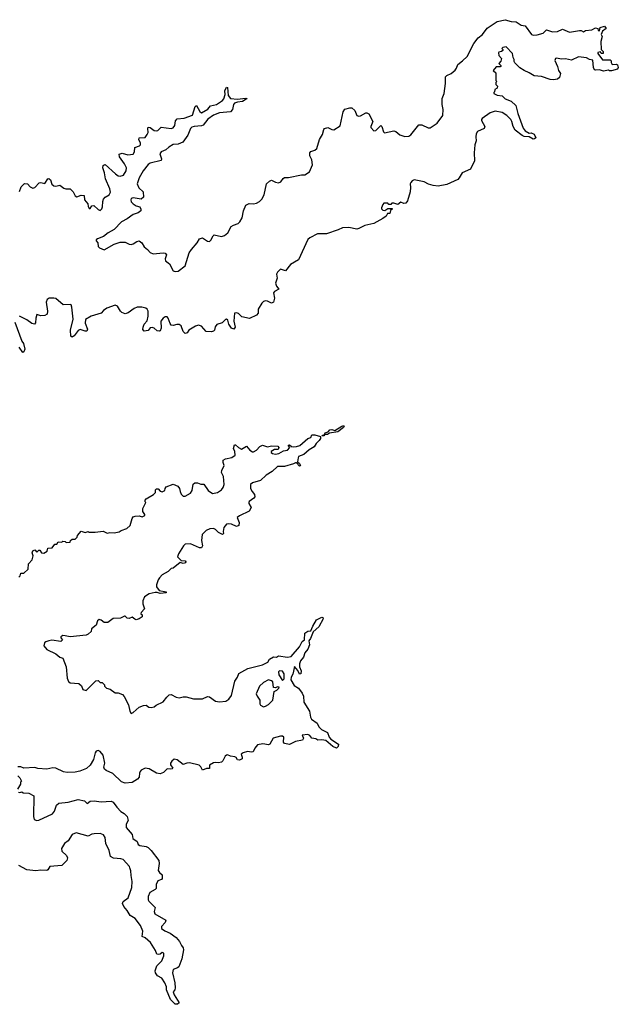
# Model space of a CAD drawing. Extents: x 2673234 to 2760940, y 830506 to 955455.
# Tile 52 of 62: x 2699753 to 2705722, y 908080 to 917902. Entities that reach past the tile are written whole.
import ezdxf

# ---------------------------------------------------------------- set-up
doc = ezdxf.new("R2010")
doc.units = 0

msp = doc.modelspace()

# ---------------------------------------------------------------- linework, layer by layer
at = {"layer": '0CON10XD'}
for points in [[(2699753, 916187), (2699767.5, 916235), (2699802.5, 916267.5), (2699830, 916265), (2699857.5, 916235), (2699885, 916220), (2699905, 916227.5), (2699946.4, 916273.6), (2699963, 916277), (2700005, 916267.5), (2700035, 916313.3), (2700045, 916318), (2700059.2, 916305), (2700072.7, 916262.7), (2700095, 916243.3), (2700115, 916241.2), (2700155, 916251.2), (2700195, 916220), (2700213.8, 916213.8), (2700255, 916213.8), (2700285.9, 916185.9), (2700306.4, 916146.4), (2700323.6, 916133.6), (2700367, 916153), (2700395, 916146.7), (2700400, 916105), (2700434, 916065), (2700435, 916040), (2700445, 916017.5), (2700455, 916017.5), (2700473.9, 916046.1), (2700493, 916047), (2700535, 916008), (2700555, 916000), (2700574, 916015), (2700580.6, 916035), (2700581.7, 916088.3), (2700587.9, 916112.1), (2700605, 916130.8), (2700647.1, 916155), (2700659.3, 916180.7), (2700653.8, 916215), (2700608.5, 916315), (2700600, 916375), (2700582.2, 916425), (2700585, 916446.7), (2700594.3, 916455.7), (2700605, 916455.8), (2700707.1, 916365), (2700735, 916345.5), (2700755, 916340), (2700787.7, 916352.3), (2700815.5, 916395), (2700818.8, 916425), (2700797.5, 916465), (2700748.8, 916535), (2700745, 916560), (2700775, 916570.8), (2700833.2, 916553.2), (2700885, 916558.8), (2700898.6, 916585), (2700901.9, 916628.1), (2700946.8, 916643.2), (2700956.6, 916653.4), (2700957.1, 916675), (2700942.5, 916705), (2700945, 916722.5), (2701004.3, 916725.7), (2701025.7, 916755), (2701034.3, 916775), (2701030, 916815), (2701035, 916828.8), (2701055, 916827.5), (2701095, 916798), (2701115, 916792), (2701132.3, 916797.7), (2701165, 916831.2), (2701265, 916817.5), (2701285, 916822.5), (2701300, 916845), (2701306.9, 916893.1), (2701325, 916912), (2701395, 916920.8), (2701475, 916950), (2701504.4, 917035.6), (2701515, 917046.7), (2701550, 916985), (2701565, 916974.2), (2701630.3, 917009.7), (2701656.5, 917043.5), (2701715, 917056.9), (2701775.4, 917094.6), (2701787.7, 917112.3), (2701801.5, 917155), (2701797.9, 917192.1), (2701815, 917228.8), (2701825, 917226.2), (2701832.5, 917145), (2701856.6, 917116.6), (2701925, 917109.4), (2702005, 917120), (2702022.5, 917115), (2701976.1, 917086.1), (2701925, 917080.5), (2701895, 917069.4), (2701885.6, 917055), (2701875.7, 917005), (2701855, 916981.4), (2701745, 916974.4), (2701685, 916948.5), (2701629.5, 916910.5), (2701581.9, 916848.1), (2701565, 916841.8), (2701492.6, 916837.4), (2701470.4, 916829.6), (2701456.5, 916815), (2701428.9, 916751.1), (2701380.1, 916679.9), (2701335, 916660.5), (2701285, 916658.1), (2701238.9, 916631.1), (2701210.8, 916605), (2701165, 916584.4), (2701150.6, 916565), (2701167.5, 916515), (2701164, 916496), (2701055, 916472), (2701035, 916458.8), (2700985.5, 916395), (2700944, 916325), (2700926.2, 916265), (2700940.5, 916225), (2700983.1, 916185), (2700987.6, 916132.4), (2700965, 916110.6), (2700885, 916125.6), (2700865, 916118), (2700860, 916105), (2700866, 916085), (2700885.8, 916065), (2700915, 916045.7), (2700952.5, 916035), (2700961.7, 916011.7), (2700960, 915995), (2700933.6, 915976.4), (2700885, 915960), (2700825.8, 915914.2), (2700767.5, 915885), (2700695, 915808.8), (2700635, 915775.8), (2700589.3, 915740.7), (2700527.5, 915715), (2700517.5, 915705), (2700517.5, 915695), (2700532.5, 915675), (2700535, 915640), (2700550, 915625), (2700595, 915606.7), (2700695, 915663.8), (2700755.9, 915684.1), (2700805, 915684.2), (2700843.8, 915663.8), (2700865, 915660), (2700886.2, 915665), (2700921.3, 915688.7), (2700945, 915694.3), (2700972.5, 915675), (2700995.5, 915635.5), (2701028, 915608), (2701055, 915579.4), (2701085, 915567.3), (2701185, 915577.5), (2701204.3, 915574.3), (2701215.8, 915555), (2701204, 915515), (2701206.7, 915495), (2701245.6, 915465.6), (2701285, 915397.5), (2701305, 915390.6), (2701335, 915393.3), (2701405, 915446), (2701444.5, 915575), (2701465, 915610.8), (2701521.4, 915675), (2701545.7, 915714.3), (2701575, 915727.5), (2701625, 915692.5), (2701645, 915690.8), (2701658.3, 915701.7), (2701681.2, 915745), (2701694.2, 915755.8), (2701765, 915740), (2701795, 915749.2), (2701828.6, 915775), (2701862, 915838), (2701885, 915853.6), (2701930.7, 915869.3), (2701947.8, 915885), (2701971.1, 915925), (2701984.7, 915995), (2702009.7, 916050.3), (2702042.1, 916067.9), (2702085, 916066.1), (2702115, 916072), (2702145, 916088.9), (2702168.4, 916111.6), (2702190.5, 916155), (2702214.4, 916265), (2702245, 916292.7), (2702265, 916300.5), (2702305, 916280), (2702335, 916275.5), (2702355.7, 916285), (2702381.1, 916318.9), (2702395, 916326.9), (2702435, 916328.8), (2702564.3, 916354.3), (2702595, 916354.3), (2702644.4, 916385.6), (2702672.5, 916455), (2702665.6, 916505), (2702647.5, 916545), (2702647.1, 916575), (2702655, 916585.7), (2702695, 916600), (2702715, 916617.5), (2702742.5, 916707.5), (2702772.5, 916755), (2702784.5, 916805), (2702793.5, 916816.5), (2702825, 916827.8), (2702865, 916806.4), (2702885, 916803.4), (2702947.8, 916842.2), (2702978.8, 916981.2), (2702995, 917010), (2703045, 917024.2), (2703065, 917024), (2703093.8, 916995), (2703115.8, 916945.8), (2703135, 916939.4), (2703153.1, 916943.1), (2703205, 916971.1), (2703215, 916973.3), (2703235, 916961.4), (2703274, 916885), (2703254.3, 916835.7), (2703255.8, 916825), (2703285, 916794.3), (2703305, 916798.1), (2703355, 916847.5), (2703365, 916836.7), (2703382.3, 916782.3), (2703392.7, 916772.7), (2703485, 916792.4), (2703505.3, 916785.3), (2703545, 916752.5), (2703595, 916736.4), (2703635, 916741.5), (2703655, 916752.5), (2703735, 916852.2), (2703765, 916852.5), (2703825, 916823.3), (2703845.9, 916824.1), (2703915, 916870), (2703973.5, 916945), (2703976.5, 917005), (2703966.3, 917055), (2703965.2, 917115), (2703984.7, 917165), (2703998.8, 917265), (2703999.1, 917330.9), (2704013.8, 917345), (2704055, 917364.2), (2704095, 917397.5), (2704107.9, 917417.9), (2704120.9, 917455), (2704169.5, 917490.5), (2704214.8, 917535.2), (2704281.3, 917665), (2704325, 917720), (2704366.9, 917753.1), (2704415, 917818.9), (2704515, 917885.4), (2704595, 917901.9), (2704655, 917882.2), (2704705, 917881.1), (2704755, 917848.6), (2704795, 917840.8), (2704855.8, 917755.8), (2704875, 917748), (2704915, 917750.6), (2704972, 917768), (2705005, 917801.2), (2705065, 917780), (2705115, 917784), (2705165, 917806.2), (2705235, 917777.5), (2705335, 917793.8), (2705353.3, 917793.3), (2705375, 917780), (2705395, 917792.5), (2705457.9, 917802.1), (2705495, 917819.2), (2705517.5, 917815), (2705522.5, 917792.5), (2705535, 917790), (2705542.5, 917822.5), (2705586.4, 917836.4), (2705602.5, 917815), (2705563.6, 917786.4), (2705552.5, 917755), (2705562.5, 917735), (2705547.5, 917685), (2705552.5, 917605), (2705570, 917585), (2705570, 917565), (2705553, 917563), (2705545, 917580), (2705520, 917575), (2705520, 917565), (2705565, 917502.5), (2705641.7, 917501.7), (2705651.7, 917491.7), (2705650, 917475), (2705660, 917455), (2705705, 917457.5), (2705713, 917453), (2705722.5, 917425), (2705715, 917407.5), (2705655, 917392.5), (2705635, 917392.5), (2705625, 917400), (2705575, 917390), (2705535, 917402.5), (2705495, 917398.8), (2705485, 917403.3), (2705474.2, 917425), (2705468.6, 917498.6), (2705434.3, 917504.3), (2705405, 917520), (2705325, 917532), (2705255, 917497.5), (2705195, 917512.9), (2705155, 917509.4), (2705105, 917518), (2705096.1, 917513.9), (2705091.2, 917495), (2705117.1, 917435), (2705125.6, 917395.6), (2705145.4, 917365), (2705135.5, 917325), (2705115, 917309.5), (2705075, 917301.5), (2705042.5, 917305), (2704955, 917334.3), (2704885, 917342.5), (2704835, 917372.9), (2704784.4, 917394.4), (2704741.4, 917421.4), (2704690.7, 917470.7), (2704682.5, 917485), (2704683.3, 917505), (2704673.3, 917525), (2704666.2, 917565), (2704605, 917630), (2704570, 917625), (2704560, 917615), (2704570, 917605), (2704570, 917595), (2704557, 917583), (2704531.7, 917578.3), (2704528.3, 917571.7), (2704530, 917545), (2704557.5, 917515), (2704550.7, 917489.3), (2704530, 917465), (2704550, 917445), (2704550, 917435), (2704545, 917430), (2704505, 917430), (2704473.3, 917395), (2704501.7, 917371.7), (2704500, 917295), (2704510, 917285), (2704502.5, 917275), (2704502.5, 917255), (2704517.5, 917237.5), (2704515, 917220), (2704490, 917205), (2704487, 917183), (2704480, 917175), (2704482.5, 917165), (2704515, 917150), (2704564, 917144), (2704595, 917112.5), (2704655, 917090), (2704701.4, 917045), (2704720.9, 916965), (2704775, 916820), (2704794.4, 916794.4), (2704835, 916770), (2704855, 916772.5), (2704885, 916758.8), (2704900, 916725), (2704887.7, 916712.3), (2704875, 916711.2), (2704832.3, 916732.3), (2704785, 916735.8), (2704763.8, 916745), (2704695, 916800), (2704675.6, 916835), (2704661.8, 916885), (2704651.9, 916905), (2704611.4, 916945), (2704565, 916975.4), (2704495, 916989.6), (2704445, 916973.3), (2704365, 916916.2), (2704360, 916905), (2704356.7, 916895), (2704390, 916835), (2704386.2, 916815), (2704318.8, 916785), (2704305.6, 916764.4), (2704301.2, 916735), (2704306.1, 916695), (2704291.3, 916655), (2704283.6, 916575), (2704290, 916495), (2704248, 916412), (2704165, 916375.7), (2704137.2, 916322.8), (2704121.8, 916308.2), (2704011.1, 916258.9), (2703925, 916242.2), (2703875, 916246.9), (2703831.2, 916261.2), (2703785.3, 916285.3), (2703686.4, 916303.6), (2703667.5, 916295), (2703653.3, 916276.7), (2703647.5, 916265), (2703649.3, 916229.3)], [(2703649.3, 916229.3), (2703648, 916185), (2703621.2, 916095), (2703605, 916072.5), (2703585, 916066.7), (2703555, 916082.5), (2703525, 916060), (2703485, 916072.5), (2703465, 916070), (2703455, 916060), (2703435, 916060), (2703425, 916070), (2703385, 916070), (2703373, 916057), (2703360, 916025), (2703360, 916015), (2703373, 916003), (2703395, 916000), (2703425, 916020), (2703465, 916020), (2703470, 916015), (2703451.7, 915998.3), (2703445, 915970), (2703421.7, 915968.3), (2703406.4, 915943.6), (2703375, 915917.5), (2703285, 915867.5), (2703195, 915847.5), (2703135, 915817.5), (2703115, 915813.3), (2703035, 915830), (2702973.6, 915826.4), (2702930, 915805), (2702813, 915767), (2702723.6, 915766.4), (2702645, 915727.5), (2702625, 915710), (2702532.5, 915505), (2702455, 915460), (2702405, 915396.7), (2702355, 915414), (2702322.5, 915385), (2702314.2, 915365), (2702320, 915325), (2702305.8, 915275), (2702315.7, 915245), (2702336.7, 915215), (2702295, 915190.6), (2702283, 915177), (2702292.7, 915125), (2702283.1, 915085), (2702265, 915074.4), (2702225, 915094.4), (2702205, 915096.9), (2702185, 915090), (2702169.2, 915075), (2702132.5, 915015), (2702130.6, 914975), (2702114.5, 914955.5), (2702045, 914922.5), (2701966.9, 914936.9), (2701935, 914970), (2701915, 914977.1), (2701895, 914973.3), (2701889.4, 914895), (2701901.8, 914835), (2701890, 914815), (2701865, 914825.6), (2701839.6, 914865), (2701829.2, 914905), (2701815, 914914), (2701805, 914911.2), (2701772.9, 914877.1), (2701719.2, 914860.8), (2701702.4, 914837.6), (2701694.4, 914805), (2701685, 914794.5), (2701665, 914788.9), (2701613.1, 914793.1), (2701565, 914844.2), (2701535, 914854.4), (2701505, 914845.6), (2701440.9, 914805), (2701422.6, 914777.4), (2701405, 914770), (2701382.3, 914792.3), (2701365, 914848.6), (2701345, 914862.2), (2701318.6, 914861.4), (2701285, 914850.9), (2701265.4, 914855.4), (2701252.9, 914872.9), (2701235, 914925.8), (2701225, 914936.7), (2701205, 914939.1), (2701183.3, 914925), (2701160.6, 914895), (2701164.4, 914825), (2701155, 914799.2), (2701145, 914794.5), (2701125, 914799.5), (2701095, 914825.6), (2701075, 914831.9), (2701055, 914828), (2701035, 914802), (2700995, 914793.8), (2700981.7, 914811.7), (2700986.1, 914836.1), (2700995.8, 914865), (2701022.9, 914897.1), (2701035.5, 914945.5), (2701033.2, 914993.2), (2701024.2, 915015), (2701010, 915025), (2700972.5, 915035), (2700925, 915033.3), (2700895, 915021.9), (2700833.3, 914976.7), (2700805, 914968.5), (2700771.2, 914981.2), (2700757.1, 914995), (2700730, 915045), (2700705, 915052.9), (2700621.2, 915025), (2700588.8, 915001.2), (2700565, 914974), (2700465, 914942.9), (2700408.3, 914911.7), (2700406, 914875), (2700429.2, 914815), (2700423.8, 914796.2), (2700405, 914794.3), (2700355, 914812.5), (2700337.2, 914802.8), (2700295, 914746.9), (2700275, 914736.2), (2700262, 914745), (2700261.1, 914805), (2700286.8, 914915), (2700272.5, 915035), (2700265, 915056.2), (2700255, 915060.8), (2700187.6, 915057.6), (2700115, 915119.6), (2700095, 915125.4), (2700047, 915123), (2700027.7, 915112.3), (2700016.2, 915085), (2700032, 914995), (2700026.1, 914963.9), (2700005, 914952.5), (2699965, 914947.5), (2699925, 914960), (2699913, 914923), (2699911.7, 914878.3), (2699900, 914865), (2699875, 914870), (2699825, 914907.1), (2699752.5, 914945)], [(2699703.3, 914883.3), (2699776, 914695), (2699792, 914672), (2699803.8, 914615), (2699795, 914587.5), (2699785, 914582.5), (2699748.8, 914635)], [(2702770, 913750), (2702771.2, 913758.8), (2702788.3, 913761.7), (2702800.5, 913779.5), (2702828, 913792), (2702845, 913810), (2702865, 913813.3), (2702896.7, 913803.3), (2702965, 913845.8), (2702985, 913852.5), (2702988.8, 913848.8), (2702982.5, 913835), (2702925, 913792), (2702842.5, 913777.5), (2702822.5, 913765), (2702797.5, 913762.5), (2702785, 913751.2), (2702770, 913750)], [(2699745, 912340), (2699757, 912353), (2699765, 912380), (2699795, 912380), (2699838.3, 912421.7), (2699840, 912475), (2699876.1, 912513.9), (2699887.5, 912555), (2699876.2, 912585), (2699885, 912603.3), (2699905, 912612.5), (2699925, 912590), (2699945, 912610), (2699955, 912610), (2699970, 912585), (2699995, 912580), (2700028.3, 912601.7), (2700035, 912630), (2700077, 912633), (2700105, 912670), (2700125, 912670), (2700138.3, 912691.7), (2700175, 912690), (2700185, 912700), (2700207, 912697), (2700218.3, 912688.3), (2700255, 912690), (2700260, 912705), (2700275, 912720), (2700305, 912720), (2700325, 912740), (2700330, 912755), (2700365, 912800), (2700405, 912787.5), (2700435, 912797.5), (2700445, 912790), (2700505, 912790), (2700585, 912800), (2700625, 912780), (2700653.3, 912786.7), (2700695, 912782.5), (2700745, 912793.3), (2700764.1, 912805.9), (2700822.5, 912825), (2700853.6, 912856.4), (2700873.6, 912926.4), (2700885, 912942.5), (2700905, 912950), (2700945, 912952.5), (2700975, 912942.5), (2701000, 912955), (2701000, 912965), (2700980, 912995), (2700980, 913025), (2701010, 913085), (2701003.6, 913093.6), (2701005, 913110), (2701015, 913122.5), (2701087.5, 913165), (2701106.7, 913185), (2701108.3, 913211.7), (2701118.3, 913221.7), (2701135, 913222.5), (2701155, 913197.5), (2701175, 913192.5), (2701200, 913205), (2701202.5, 913225), (2701215, 913242.5), (2701285, 913267.5), (2701329.3, 913249.3), (2701347.5, 913225), (2701352.5, 913195), (2701365, 913170), (2701385, 913150), (2701405, 913150), (2701455, 913177.5), (2701472.5, 913205), (2701483, 913267), (2701498.3, 913281.7), (2701525, 913282.5), (2701558.3, 913268.3), (2701588.3, 913268.3), (2701632.5, 913205), (2701675, 913176.7), (2701725, 913186.7), (2701765, 913213.3), (2701783.3, 913235), (2701791.2, 913265), (2701785.9, 913345.9), (2701766.7, 913385), (2701770, 913405), (2701793.3, 913455), (2701783.3, 913485), (2701783.6, 913506.4), (2701805, 913522.5), (2701870, 913535), (2701900.7, 913559.3), (2701898.8, 913595), (2701884.2, 913625), (2701895, 913660), (2701905, 913660), (2701935, 913633.3), (2701965, 913617.5), (2702015, 913646.7), (2702047, 913607), (2702075, 913590), (2702085, 913590), (2702115, 913607.5), (2702147, 913643), (2702175, 913656.7), (2702225, 913640), (2702265, 913650), (2702326.4, 913646.4), (2702337.5, 913635), (2702330, 913615), (2702295, 913614), (2702260, 913595), (2702260, 913585), (2702273.3, 913575), (2702305, 913568.6), (2702337.5, 913575), (2702385, 913601.2), (2702425, 913608.8), (2702447.5, 913635), (2702430, 913655), (2702435, 913657.5), (2702445, 913660), (2702463.3, 913643.3), (2702482, 913642), (2702515, 913644), (2702546.7, 913655), (2702627.5, 913722.5), (2702657.5, 913735), (2702665, 913760), (2702695, 913760), (2702753, 913743), (2702752.5, 913725), (2702740, 913705), (2702710, 913675), (2702689.1, 913640.9), (2702639.5, 913610.5), (2702587.5, 913565), (2702534.1, 913545.9), (2702528.8, 913531.2), (2702522.5, 913492.5), (2702545, 913473.3), (2702553.3, 913455), (2702549.2, 913450.8), (2702545, 913448.8), (2702515, 913480), (2702505, 913482.5), (2702485, 913471.2), (2702395, 913444), (2702325, 913443.3), (2702272.5, 913395), (2702211.2, 913358.8), (2702154.2, 913305.8), (2702075, 913282), (2702054.2, 913265.8), (2702056.1, 913226.1), (2702070, 913195), (2702093.3, 913165), (2702096.4, 913143.6), (2702089.5, 913130.5), (2702042.5, 913095), (2702037.5, 913085), (2702037.5, 913075), (2702060, 913035), (2702041.7, 912998.3), (2701945, 912952.5), (2701922.5, 912935), (2701942.5, 912885), (2701940, 912855), (2701915, 912847.5), (2701865, 912868.8), (2701835, 912873.8), (2701815, 912870), (2701790, 912835), (2701783.3, 912795), (2701786.7, 912775), (2701775, 912767.5), (2701736.4, 912786.4), (2701705, 912817.5), (2701685, 912827.5), (2701648.3, 912821.7), (2701613, 912807), (2701572.5, 912765), (2701567.5, 912705), (2701577.5, 912655), (2701565, 912632.5), (2701545, 912632.5), (2701455, 912672.5), (2701405, 912668.8), (2701387.5, 912655), (2701337.5, 912575), (2701327.5, 912545), (2701365, 912507.5), (2701402.5, 912505), (2701408.8, 912495), (2701406.2, 912485), (2701385, 912476.2), (2701355, 912486.7), (2701285, 912430), (2701263, 912427), (2701233, 912397), (2701175, 912363.3), (2701146.7, 912335), (2701133.3, 912315), (2701116.7, 912265), (2701116.7, 912245), (2701145, 912208.8), (2701212.5, 912195), (2701212.5, 912185), (2701155, 912178.6), (2701125, 912188.8), (2701105, 912188), (2701045, 912173.3), (2700997.5, 912145), (2700982.5, 912105), (2700982.5, 912075), (2700997.5, 912025), (2700965, 911990), (2700960, 911975), (2700973.6, 911963.6), (2700976.2, 911943.8), (2700945.5, 911924.5), (2700915, 911916.5), (2700900.4, 911920.4), (2700875, 911942.5), (2700845, 911927.5), (2700825, 911933.3), (2700805, 911952.5), (2700798.3, 911951.7), (2700758.9, 911931.1), (2700685, 911930), (2700633, 911887), (2700595, 911890), (2700565, 911912.5), (2700545, 911917.5), (2700530, 911905), (2700516.4, 911863.6), (2700470, 911825), (2700465, 911800), (2700436.4, 911773.6), (2700415, 911762.5), (2700255, 911746.7), (2700207.5, 911755), (2700185, 911758.8), (2700162.5, 911745), (2700162.5, 911735), (2700178.8, 911715), (2700165, 911699.4), (2700075, 911712.5), (2700045, 911707.1), (2700015, 911696.7), (2700000.6, 911685), (2699994.5, 911655), (2700025, 911620), (2700114.6, 911574.6), (2700155, 911544), (2700185, 911532.5), (2700215.5, 911445.5), (2700227.5, 911335), (2700240.3, 911300.3), (2700255, 911286.2), (2700341.7, 911281.7), (2700368.3, 911258.3), (2700381.7, 911221.7), (2700415, 911210), (2700511.7, 911308.3), (2700535, 911310), (2700555, 911290), (2700575, 911290), (2700588.3, 911278.3), (2700598.3, 911268.3), (2700600, 911255), (2700620, 911235), (2700655, 911222.5), (2700705, 911187.5), (2700735, 911187.5), (2700779.3, 911169.3), (2700795, 911150), (2700837, 911067), (2700852.5, 911005), (2700865, 910982.5), (2700885, 910990), (2700945, 911042.5), (2700988.3, 911061.7), (2701015, 911062.5), (2701040, 911045), (2701065, 911040), (2701093.6, 911046.4), (2701115, 911063.8), (2701185, 911096.7), (2701220, 911145), (2701245, 911166.7), (2701265, 911168.8), (2701315, 911143.8), (2701345, 911136.2), (2701384.1, 911145.9), (2701413.9, 911146.1), (2701485, 911128), (2701555, 911128), (2701575, 911128.8), (2701625, 911151.2), (2701645, 911146.2), (2701705, 911103.8), (2701745, 911096), (2701807.7, 911102.3), (2701837.7, 911122.3), (2701865, 911158.8), (2701898.9, 911305), (2701925.6, 911345), (2701938.9, 911381.1), (2702029.6, 911430.4), (2702173.5, 911466.5), (2702214.3, 911485.7), (2702226.7, 911493.3), (2702245, 911522), (2702285, 911545.8), (2702315, 911543.3), (2702335, 911556), (2702425, 911544.2), (2702459.2, 911550.8), (2702543.3, 911645), (2702570, 911700), (2702592.5, 911715), (2702597.7, 911782.3), (2702625, 911803.8), (2702655, 911806.7), (2702677.2, 911852.8), (2702714.1, 911915.9), (2702765, 911942.9), (2702777.8, 911937.8), (2702780, 911925), (2702734.6, 911845.4), (2702680, 911795), (2702652.1, 911727.9), (2702635.8, 911705), (2702642.5, 911665), (2702627.9, 911622.1), (2702595.8, 911585), (2702585, 911542.5), (2702555, 911507.5), (2702544.3, 911475.7), (2702542, 911445), (2702558.8, 911405), (2702556.2, 911375), (2702543.6, 911373.6), (2702528.3, 911408.3), (2702495, 911450), (2702477, 911373), (2702460, 911345), (2702458.3, 911318.3), (2702491.7, 911261.7), (2702535, 911232.5), (2702569.2, 911185), (2702582.5, 911155), (2702588, 911095), (2702642, 911005), (2702651.9, 910945), (2702663.1, 910925), (2702718.6, 910885), (2702737, 910847), (2702761.4, 910821.4), (2702821.2, 910791.2), (2702838.8, 910745), (2702854.3, 910724.3), (2702932.5, 910675), (2702929.5, 910650.5), (2702913.8, 910636.2), (2702875, 910652.5), (2702805, 910710.8), (2702765, 910718), (2702725, 910714), (2702705, 910726.7), (2702667.5, 910735), (2702645, 910761.2), (2702625, 910771.2), (2702570, 910765), (2702582.5, 910735), (2702575, 910713.3), (2702505, 910702.5), (2702445, 910672.5), (2702395, 910682.5), (2702383.3, 910695), (2702386.1, 910746.1), (2702375, 910756.2), (2702355, 910756), (2702281.2, 910735), (2702246.1, 910673.9), (2702235, 910667.5), (2702178.8, 910678.8), (2702125, 910667.5), (2702098, 910635), (2702081.2, 910598.8), (2702065, 910593.8), (2702025, 910600.6), (2701980.3, 910589.7), (2701961.2, 910575), (2701973.3, 910545), (2701970.7, 910529.3), (2701945, 910516.2), (2701925, 910517.5), (2701911.7, 910541.7), (2701899.2, 910549.2), (2701853.9, 910553.9), (2701825, 910568.8), (2701816.4, 910566.4), (2701803.8, 910555), (2701780.3, 910509.7), (2701765, 910496), (2701735, 910487.5), (2701705, 910493.3), (2701685, 910489.2), (2701646.7, 910465), (2701645, 910432.5), (2701615, 910432.5), (2701575, 910415.7), (2701559.6, 910449.6), (2701542.5, 910465), (2701445, 910489.6), (2701420, 910485)], [(2702375, 911310), (2702391.7, 911328.3), (2702390, 911375), (2702375, 911402.5), (2702345, 911407.5), (2702333.6, 911396.4), (2702337.5, 911365), (2702375, 911310)], [(2702185, 911046), (2702205, 911052.5), (2702235, 911070), (2702277.3, 911112.7), (2702289.3, 911200.7), (2702317.5, 911215), (2702337.5, 911235), (2702340, 911245), (2702325, 911246.7), (2702305, 911236.7), (2702285, 911240), (2702276.1, 911296.1), (2702265.9, 911305.9), (2702235, 911317.1), (2702185, 911289.2), (2702145.5, 911254.5), (2702112.7, 911177.3), (2702120, 911155), (2702149.2, 911115), (2702147.7, 911077.7), (2702153.8, 911065), (2702185, 911046)], [(2701420, 910485), (2701385, 910473.1), (2701325, 910518.9), (2701295, 910523.9), (2701269.5, 910505), (2701256.9, 910485), (2701257.7, 910467.7), (2701280, 910435), (2701275, 910427.5), (2701254, 910424), (2701225, 910430), (2701187.6, 910392.4), (2701155, 910380), (2701116.7, 910386.7), (2701045, 910429.4), (2701004.2, 910435.8), (2700965, 910414.2), (2700955, 910402), (2700946.9, 910385), (2700945.6, 910345), (2700928, 910325), (2700875, 910292.9), (2700805, 910285.8), (2700768.3, 910298.3), (2700682.1, 910382.1), (2700615, 910411.2), (2700600, 910425), (2700593.3, 910445), (2700601.2, 910485), (2700586, 910565), (2700555, 910603.3), (2700535, 910613.3), (2700517.5, 910605), (2700505, 910587.5), (2700487.7, 910522.3), (2700456.1, 910463.9), (2700418.8, 910431.2), (2700354.1, 910405.9), (2700305, 910396), (2700226.1, 910393.9), (2700190.5, 910400.5), (2700113.6, 910436.4), (2700085, 910438.8), (2700025, 910426.7), (2699935, 910432.5), (2699905, 910442.5), (2699795, 910436.7), (2699765, 910447.5), (2699735, 910450)], [(2699735, 910360), (2699755, 910340), (2699770, 910305), (2699760, 910295), (2699760, 910275), (2699733, 910227)], [(2699740, 910195), (2699755, 910192.5), (2699775, 910200), (2699788.3, 910188.3), (2699845, 910187.5), (2699895, 910160), (2699890, 909955), (2699897.5, 909925), (2699925, 909913.3), (2699945, 909916.2), (2700078.8, 909981.2), (2700100, 910005), (2700120, 910065), (2700145, 910087.5), (2700237, 910097), (2700335, 910123.3), (2700398.8, 910108.8), (2700425, 910082.5), (2700455, 910107.5), (2700495, 910110), (2700565, 910098.8), (2700665, 910106.2), (2700685.7, 910095.7), (2700721.2, 910045), (2700762.4, 910002.4), (2700795, 909982), (2700825, 909953.3), (2700836, 909915), (2700814.6, 909875.4), (2700813.8, 909843.8), (2700876, 909775), (2700882.5, 909735), (2700923.8, 909705), (2700933.8, 909675), (2700952.5, 909665), (2701015, 909654), (2701035, 909643.8), (2701065.2, 909615.2), (2701139.2, 909515), (2701144, 909485), (2701134.5, 909415), (2701145.9, 909395.9), (2701175, 909370), (2701175.5, 909335), (2701166, 909325), (2701129.2, 909310.8), (2701114, 909276), (2701113.5, 909235), (2701105, 909223.6), (2701052.1, 909195), (2701035.7, 909155.7), (2701033.8, 909123.8), (2701040.4, 909110.4), (2701105.6, 909045), (2701094.2, 909005), (2701100.9, 908980.9), (2701210, 908920), (2701202.5, 908895), (2701166.2, 908855), (2701166.7, 908835), (2701202, 908812), (2701255, 908790), (2701314.3, 908745), (2701347.5, 908705), (2701365.8, 908665.8), (2701382, 908645), (2701386.9, 908625), (2701368.6, 908535), (2701338.6, 908455), (2701326, 908444), (2701283.3, 908426.7), (2701275.6, 908395), (2701300.6, 908295), (2701303.8, 908245), (2701300, 908225), (2701282.5, 908205), (2701293.3, 908175), (2701342.5, 908095), (2701327, 908083), (2701305, 908080), (2701256.4, 908126.4), (2701217.1, 908225), (2701215.8, 908255), (2701200.8, 908295), (2701169.5, 908339.5), (2701126.7, 908365), (2701106, 908395), (2701104.2, 908415), (2701120, 908465), (2701170.8, 908515), (2701192.2, 908565), (2701190.8, 908590.8), (2701175, 908596), (2701155, 908581.2), (2701135, 908576.2), (2701121.4, 908581.4), (2701106.7, 908616.7), (2701056.7, 908696.7), (2701005, 908742.9), (2700976.2, 908756.2), (2700979.8, 908809.8), (2700959.2, 908865), (2700905.5, 908935), (2700854.5, 908965), (2700824.7, 909014.7), (2700790.6, 909055), (2700779.4, 909085), (2700784.2, 909105), (2700836.5, 909143.5), (2700870.9, 909245), (2700876.5, 909305), (2700864.4, 909365), (2700862.2, 909412.2), (2700852.9, 909442.9), (2700848, 909455), (2700784.8, 909524.8), (2700762.7, 909532.7), (2700688.2, 909538.2), (2700657.8, 909555), (2700644, 909615), (2700612.3, 909685), (2700605.4, 909745), (2700589.1, 909769.1), (2700555.6, 909784.4), (2700495, 909781.3), (2700472.3, 909777.7), (2700435, 909757.5), (2700315, 909789.6), (2700276.4, 909775), (2700235, 909710.6), (2700198.5, 909685), (2700170, 909635), (2700175, 909606.2), (2700220, 909565), (2700228.9, 909541.1), (2700222.7, 909515), (2700175, 909465.6), (2700055, 909453.2), (2700035, 909420.5), (2700025, 909414.6), (2699965, 909418.1), (2699915, 909410), (2699825, 909420.4), (2699745, 909465.4)]]:
    msp.add_lwpolyline(points, dxfattribs=at)

doc.saveas('drawing.dxf')
